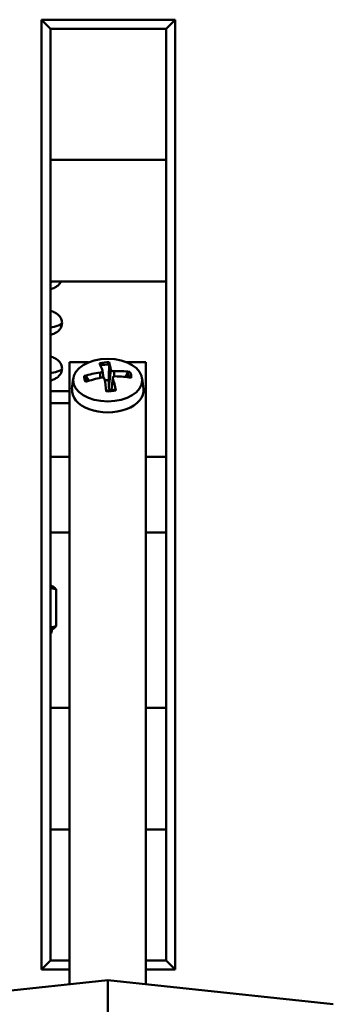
# Model space of a CAD drawing. Header units: inches. Extents: x 9.4 to 55.3, y 0.3 to 33.1.
# Tile 121 of 173: x 36.6 to 37.6, y 4.9 to 8.1. Entities that reach past the tile are written whole.
import ezdxf

# ---------------------------------------------------------------- set-up
doc = ezdxf.new("R2010")
doc.units = ezdxf.units.IN
doc.header["$MEASUREMENT"] = 0
doc.layers.add('Visible Edges(ANSI)', color=7, linetype='Continuous', lineweight=50)
doc.layers.add('Visible Tangent Edges(ANSI)', color=7, linetype='Continuous', lineweight=50)

msp = doc.modelspace()

# ---------------------------------------------------------------- linework, layer by layer
at = {"layer": 'Visible Edges(ANSI)'}
for p, q in [((36.6374, 8.1358), (36.6374, 5.0158)), ((37.0774, 8.1358), (36.6374, 8.1358)), ((36.6374, 8.1358), (36.6674, 8.1058)), ((37.0774, 8.1358), (37.0474, 8.1058)), ((37.0774, 5.0158), (37.0774, 8.1358)), ((36.6674, 8.1058), (37.0474, 8.1058)), ((36.6674, 5.0458), (36.6674, 8.1058)), ((37.0474, 8.1058), (37.0474, 5.0458)), ((37.0474, 7.6758), (36.6674, 7.6758)), ((37.0474, 7.2758), (36.6674, 7.2758)), ((36.7928, 7.0105), (36.7304, 7.0105)), ((36.7304, 4.9674), (36.7304, 7.0105)), ((36.9804, 7.0105), (36.918, 7.0105)), ((36.9804, 7.0105), (36.9804, 4.9674)), ((36.7419, 6.9568), (36.7381, 6.9231)), ((36.8387, 6.9828), (36.8412, 6.9597)), ((36.8721, 6.9594), (36.8675, 6.9185)), ((36.9688, 6.9568), (36.9726, 6.9231)), ((36.6674, 6.9158), (36.7304, 6.9158)), ((36.6674, 6.8758), (36.7304, 6.8758)), ((36.7304, 6.6998), (36.6674, 6.6998)), ((37.0474, 6.6998), (36.9804, 6.6998)), ((36.7304, 6.4518), (36.6674, 6.4518)), ((37.0474, 6.4518), (36.9804, 6.4518)), ((36.6716, 6.2758), (36.6674, 6.2758)), ((36.6716, 6.2758), (36.6746, 6.2744)), ((36.6861, 6.1438), (36.6861, 6.2645)), ((36.6716, 6.1326), (36.6674, 6.1326)), ((36.6716, 6.1326), (36.6746, 6.134)), ((36.7304, 5.8758), (36.6674, 5.8758)), ((37.0474, 5.8758), (36.9804, 5.8758)), ((36.7304, 5.4758), (36.6674, 5.4758)), ((37.0474, 5.4758), (36.9804, 5.4758)), ((36.6374, 5.0158), (36.6674, 5.0458)), ((36.7304, 5.0458), (36.6674, 5.0458)), ((37.0474, 5.0458), (36.9804, 5.0458)), ((37.0474, 5.0458), (37.0774, 5.0158)), ((36.6374, 5.0158), (36.7304, 5.0158)), ((36.9804, 5.0158), (37.0774, 5.0158)), ((36.1142, 4.9016), (36.8554, 4.9807)), ((36.8554, 4.9807), (36.8554, 4.2307)), ((37.5965, 4.9016), (36.8554, 4.9807))]:
    msp.add_line(p, q, dxfattribs=at)
msp.add_arc((36.643, 6.1326), 0.0286, 328.3901, 0, dxfattribs=at)
msp.add_ellipse((36.8554, 6.952), major_axis=(0.1137, 0), ratio=0.615661, dxfattribs=at)
for centre, major_axis, ratio, start_param, end_param in [((36.8665, 6.7602), (0.0535, -0.2657), 0.109715, 2.546847, 2.74554), ((36.844, 6.7581), (0.0046, 0.271), 0.119888, 5.713319, 5.912012), ((36.8563, 6.7517), (-0.2679, -0.0415), 0.835872, 4.67962, 4.878313), ((36.853, 6.7655), (0.2589, 0.0803), 0.714165, 1.422951, 1.621644), ((36.8667, 6.7593), (0.0326, -0.2691), 0.012571, 2.186582, 2.385275), ((36.8442, 6.7572), (-0.0164, 0.2706), 0.217032, 5.335172, 5.533865), ((36.8577, 6.7518), (-0.2525, -0.0985), 0.821482, 4.133337, 4.33203), ((36.8544, 6.7657), (0.269, 0.0333), 0.728555, 1.186252, 1.384945), ((36.8554, 6.9181), (0.1175, 0), 0.615661, 3.073186, 6.351592), ((36.8554, 6.9234), (0.0464, 0), 0.615661, 1.505992, 1.778065)]:
    msp.add_ellipse(centre, major_axis=major_axis, ratio=ratio, start_param=start_param, end_param=end_param, dxfattribs=at)
for points, knots in [([(36.6674, 7.25), (36.6722, 7.2516), (36.6768, 7.2534), (36.6845, 7.2572), (36.6878, 7.2591), (36.6936, 7.2637), (36.6959, 7.2659), (36.6997, 7.2709), (36.7011, 7.2732), (36.7023, 7.2758)], [16.3935289, 16.3935289, 16.3935289, 16.3935289, 16.5583045, 16.5583045, 16.6765956, 16.6765956, 16.7510134, 16.7510134, 16.7959966, 16.7959966, 16.7959966, 16.7959966]), ([(36.6674, 7.1), (36.6722, 7.1016), (36.6768, 7.1034), (36.6845, 7.1072), (36.6878, 7.109), (36.6936, 7.1137), (36.6959, 7.1159), (36.701, 7.1226), (36.7037, 7.1276), (36.7056, 7.138), (36.7055, 7.1427), (36.7036, 7.1513), (36.7019, 7.155), (36.6978, 7.1617), (36.6952, 7.1643), (36.6889, 7.1698), (36.6854, 7.1719), (36.6772, 7.1761), (36.6725, 7.1779), (36.6674, 7.1795)], [10.1103442, 10.1103442, 10.1103442, 10.1103442, 10.274588, 10.274588, 10.3934089, 10.3934089, 10.4678277, 10.4678277, 10.5530749, 10.5530749, 10.6132912, 10.6132912, 10.6741541, 10.6741541, 10.75079, 10.75079, 10.8792491, 10.8792491, 11.0509539, 11.0509539, 11.0509539, 11.0509539]), ([(36.6674, 6.95), (36.6718, 6.9515), (36.676, 6.9531), (36.6837, 6.9568), (36.6873, 6.9587), (36.6935, 6.9637), (36.6959, 6.9659), (36.701, 6.9726), (36.7037, 6.9775), (36.7056, 6.988), (36.7055, 6.9927), (36.7037, 7.0012), (36.702, 7.005), (36.6978, 7.0116), (36.6953, 7.0143), (36.689, 7.0198), (36.6854, 7.0219), (36.6772, 7.026), (36.6725, 7.0279), (36.6674, 7.0295)], [3.8271705, 3.8271705, 3.8271705, 3.8271705, 3.9773683, 3.9773683, 4.1096693, 4.1096693, 4.1844571, 4.1844571, 4.2697981, 4.2697981, 4.3300251, 4.3300251, 4.390877, 4.390877, 4.4674768, 4.4674768, 4.5957994, 4.5957994, 4.7677716, 4.7677716, 4.7677716, 4.7677716]), ([(36.8601, 7.0105), (36.8602, 7.0102), (36.8603, 7.0099), (36.8604, 7.009), (36.8605, 7.0082), (36.8605, 7.0067), (36.8605, 7.0058), (36.8605, 7.0042), (36.8605, 7.0034), (36.8605, 7.0027)], [0.02110769, 0.02110769, 0.02110769, 0.02110769, 0.02585908, 0.02585908, 0.0323402, 0.0323402, 0.03875371, 0.03875371, 0.0439534, 0.0439534, 0.0439534, 0.0439534]), ([(36.8763, 6.981), (36.8752, 6.981), (36.874, 6.981), (36.8716, 6.9814), (36.8705, 6.9817), (36.8686, 6.9825), (36.8677, 6.983), (36.8663, 6.9841), (36.8659, 6.9848), (36.8655, 6.9856), (36.8655, 6.9858), (36.8655, 6.986)], [0, 0, 0, 0, 0.00861737, 0.00861737, 0.01723474, 0.01723474, 0.02583946, 0.02583946, 0.03444418, 0.03444418, 0.03726435, 0.03726435, 0.03726435, 0.03726435]), ([(36.7779, 6.9657), (36.7785, 6.9659), (36.7792, 6.966), (36.7807, 6.9661), (36.7817, 6.966), (36.7832, 6.9655), (36.7841, 6.9651), (36.7852, 6.9642), (36.7856, 6.9637), (36.7859, 6.9632)], [0.02110769, 0.02110769, 0.02110769, 0.02110769, 0.02585908, 0.02585908, 0.0323402, 0.0323402, 0.03875371, 0.03875371, 0.0439534, 0.0439534, 0.0439534, 0.0439534]), ([(36.8385, 6.9835), (36.8387, 6.9829), (36.8387, 6.9822), (36.8383, 6.9809), (36.8378, 6.9802), (36.8366, 6.9791), (36.8357, 6.9785), (36.8338, 6.9776), (36.8326, 6.9772), (36.8312, 6.977), (36.8308, 6.9769), (36.8304, 6.9768)], [0, 0, 0, 0, 0.00861737, 0.00861737, 0.01723474, 0.01723474, 0.02583946, 0.02583946, 0.03444418, 0.03444418, 0.03726432, 0.03726432, 0.03726432, 0.03726432]), ([(36.8344, 6.9602), (36.8355, 6.9605), (36.8368, 6.9605), (36.8391, 6.9604), (36.8402, 6.9601), (36.8421, 6.9594), (36.843, 6.9588), (36.8444, 6.9575), (36.8449, 6.9568), (36.8452, 6.9558), (36.8452, 6.9555), (36.8453, 6.9553)], [0, 0, 0, 0, 0.00861737, 0.00861737, 0.01723474, 0.01723474, 0.02583946, 0.02583946, 0.03444418, 0.03444418, 0.03726432, 0.03726432, 0.03726432, 0.03726432]), ([(36.8722, 6.9577), (36.872, 6.9585), (36.872, 6.9593), (36.8724, 6.9609), (36.8729, 6.9616), (36.8741, 6.9628), (36.875, 6.9633), (36.877, 6.9641), (36.8781, 6.9643), (36.8795, 6.9644), (36.8799, 6.9644), (36.8803, 6.9644)], [0, 0, 0, 0, 0.00861737, 0.00861737, 0.01723474, 0.01723474, 0.02583946, 0.02583946, 0.03444418, 0.03444418, 0.03726432, 0.03726432, 0.03726432, 0.03726432]), ([(36.9203, 6.9754), (36.9206, 6.976), (36.9211, 6.9766), (36.9221, 6.9776), (36.9229, 6.9782), (36.9244, 6.979), (36.9254, 6.9793), (36.9268, 6.9795), (36.9275, 6.9795), (36.9282, 6.9794)], [0.05908535, 0.05908535, 0.05908535, 0.05908535, 0.06428503, 0.06428503, 0.07069855, 0.07069855, 0.07717967, 0.07717967, 0.08193106, 0.08193106, 0.08193106, 0.08193106]), ([(36.8665, 6.9184), (36.866, 6.9185), (36.8655, 6.9186), (36.8641, 6.9193), (36.8631, 6.92), (36.8615, 6.9218), (36.8609, 6.9228), (36.8597, 6.9255), (36.8593, 6.9274), (36.8592, 6.9293)], [0.19668512, 0.19668512, 0.19668512, 0.19668512, 0.20087567, 0.20087567, 0.21034155, 0.21034155, 0.21980743, 0.21980743, 0.23464994, 0.23464994, 0.23464994, 0.23464994]), ([(36.8809, 6.9207), (36.879, 6.9203), (36.877, 6.9199), (36.873, 6.9192), (36.871, 6.9189), (36.8669, 6.9184), (36.8648, 6.9182), (36.8607, 6.9179), (36.8586, 6.9178), (36.8544, 6.9178), (36.8523, 6.9178), (36.8502, 6.9179)], [2.9218582, 2.9218582, 2.9218582, 2.9218582, 3.0097105, 3.0097105, 3.0975628, 3.0975628, 3.1854151, 3.1854151, 3.2732674, 3.2732674, 3.3604951, 3.3604951, 3.3604951, 3.3604951]), ([(36.8809, 6.9207), (36.8811, 6.9208), (36.8813, 6.9207), (36.8816, 6.9203), (36.8818, 6.9199), (36.8821, 6.919), (36.8823, 6.9185), (36.8824, 6.9179)], [0.06579047, 0.06579047, 0.06579047, 0.06579047, 0.07069855, 0.07069855, 0.07717967, 0.07717967, 0.08193106, 0.08193106, 0.08193106, 0.08193106])]:
    msp.add_open_spline(points, degree=3, knots=knots, dxfattribs=at)
for points, weights in [([(36.8584, 6.9519), (36.8592, 6.9723), (36.8605, 7.0027)], [1, 1.02223339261, 1.00357610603]), ([(36.794, 6.9499), (36.7902, 6.9561), (36.7859, 6.9632)], [1.01115587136, 1.00927061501, 1.0035761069]), ([(36.9203, 6.9754), (36.9168, 6.9686), (36.9137, 6.9624)], [1.00357610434, 1.00858026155, 1.01064277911]), ([(36.8592, 6.9293), (36.8589, 6.9371), (36.8584, 6.9519)], [1.74282046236, 1.38874687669, 1]), ([(36.6746, 6.2744), (36.68, 6.2719), (36.6861, 6.2645)], [2.23147634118, 2.19396671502, 2.09130973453]), ([(36.6861, 6.2645), (36.6765, 6.2675), (36.6674, 6.2697)], [2.09130973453, 2.13206760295, 2.16255612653]), ([(36.6674, 6.1387), (36.6765, 6.1408), (36.6861, 6.1438)], [2.16255612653, 2.13206760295, 2.09130973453]), ([(36.6861, 6.1438), (36.68, 6.1365), (36.6746, 6.134)], [2.09130973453, 2.19396671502, 2.23147634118])]:
    msp.add_rational_spline(points, weights, degree=2, dxfattribs=at)
at = {"layer": 'Visible Tangent Edges(ANSI)'}
for p, q in [((36.8655, 6.986), (36.8592, 6.9293)), ((36.8304, 6.9768), (36.8306, 6.9595)), ((36.8722, 6.9577), (36.868, 6.9185)), ((36.8763, 6.981), (36.8767, 6.9639))]:
    msp.add_line(p, q, dxfattribs=at)
for centre, major_axis, start_param, end_param in [((36.8554, 6.9628), (-0.0776, 0), 4.651097, 5.067797), ((36.8554, 6.96), (0.0696, 0), 1.496976, 1.917618), ((36.8554, 6.9628), (-0.0776, 0), 6.221893, 6.638593), ((36.8554, 6.96), (-0.0696, 0), 6.209365, 6.563953), ((36.8554, 6.96), (0.0696, 0), 0.023931, 0.367936), ((36.8554, 6.9628), (0.0776, 0), 6.221893, 6.638593), ((36.8554, 6.9628), (0.0776, 0), 4.651097, 5.067797)]:
    msp.add_ellipse(centre, major_axis=major_axis, ratio=0.615661, start_param=start_param, end_param=end_param, dxfattribs=at)
msp.add_open_spline([(36.6672, 7.2744), (36.6694, 7.2749), (36.6716, 7.2753), (36.6736, 7.2758)], degree=3, dxfattribs=at)
for points, knots in [([(36.6672, 7.1244), (36.6848, 7.1281), (36.7018, 7.1332), (36.7053, 7.1383), (36.7053, 7.1398)], [9.9371372, 9.9371372, 9.9371372, 9.9371372, 10.4003897, 10.5806383, 10.5806383, 10.5806383, 10.5806383]), ([(36.6674, 6.9744), (36.669, 6.9748), (36.6877, 6.9788), (36.7029, 6.9839), (36.7053, 6.9887), (36.7053, 6.9898)], [3.6539519, 3.6539519, 3.6539519, 3.6539519, 3.6979164, 4.1601559, 4.297453, 4.297453, 4.297453, 4.297453])]:
    msp.add_open_spline(points, degree=3, knots=knots, dxfattribs=at)

doc.saveas('drawing.dxf')
